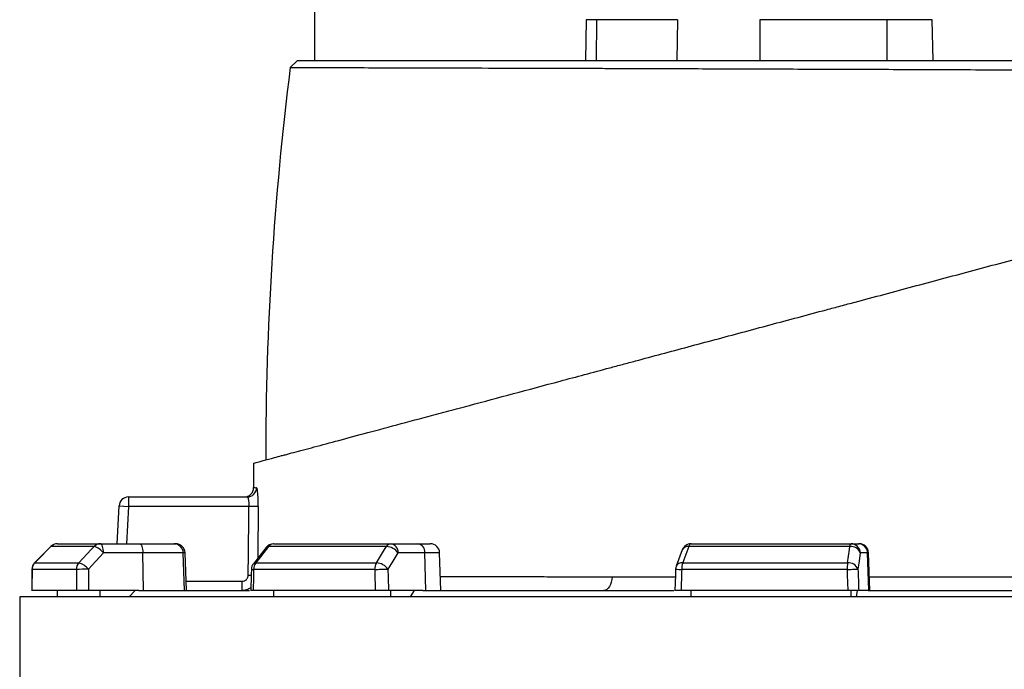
# Model space of a CAD drawing. Header units: millimetres. Extents: x 1936 to 15946, y 2394 to 14725.
# Tile 16 of 24: x 3711 to 5289, y 11699 to 12740. Entities that reach past the tile are written whole.
import ezdxf

# ---------------------------------------------------------------- set-up
doc = ezdxf.new("R2010")
doc.units = ezdxf.units.MM
doc.header["$LTSCALE"] = 5

msp = doc.modelspace()

# ---------------------------------------------------------------- linework, layer by layer
at = {"color": 7, "linetype": 'Continuous', "lineweight": 25}
for p, q in [((4183.6, 12774.9), (4183.6, 12674.9)), ((4618.7, 12740.1), (4617.5, 12674.9)), ((4635.5, 12740.1), (4634.7, 12674.9)), ((4765.2, 12740.1), (4635.5, 12740.1)), ((4765.2, 12740.1), (4764.3, 12674.9)), ((4897.2, 12740.1), (4897.2, 12674.9)), ((5100.5, 12740.1), (4897.2, 12740.1)), ((5100.5, 12740.1), (5100.5, 12674.9)), ((5174.7, 12674.9), (5173.5, 12740.1)), ((4144.6, 12663.4), (4156.1, 12674.9)), ((4144.6, 12663.4), (4144.6, 12663.4)), ((4086, 12029.1), (4086, 11989.9)), ((4086, 11989.9), (4086.1, 11989.9)), ((3867.2, 11899.9), (3870.3, 11960.7)), ((3870.3, 11960.7), (3885.3, 11959.9)), ((3885.3, 11974.9), (4075.7, 11974.9)), ((3885.3, 11974.9), (3885.3, 11959.9)), ((4078.4, 11959.9), (3885.3, 11959.9)), ((4093.3, 11959.8), (4078.4, 11959.9)), ((3771.6, 11899.9), (3840.3, 11899.9)), ((3840.3, 11899.9), (3903.4, 11899.9)), ((3903.4, 11899.9), (3958.5, 11899.9)), ((3958.5, 11899.9), (3961.1, 11899.9)), ((4118.1, 11899.9), (4305.8, 11899.9)), ((4305.8, 11899.9), (4349, 11899.9)), ((4349, 11899.9), (4369, 11899.9)), ((4786.9, 11899.9), (5043.3, 11899.9)), ((5043.3, 11899.9), (5055, 11899.9)), ((5055, 11899.9), (5056.3, 11899.9)), ((3761, 11895.5), (3735, 11869.2)), ((3830.3, 11895.5), (3761.2, 11895.5)), ((3908.6, 11885.4), (3845.5, 11885.4)), ((3909.3, 11824.9), (3908.6, 11885.4)), ((3973.3, 11885.4), (3908.6, 11885.4)), ((3975.4, 11824.9), (3973.3, 11885.4)), ((3978.2, 11824.9), (3976.1, 11885.4)), ((4106.3, 11894.2), (4085.6, 11868)), ((4298.9, 11895.5), (4110, 11895.5)), ((4360.5, 11885.4), (4317.3, 11885.4)), ((4362.1, 11824.9), (4360.5, 11885.4)), ((4386.1, 11824.9), (4384, 11885.4)), ((4772.8, 11890.2), (4763, 11863.9)), ((5041.4, 11895.5), (4783.3, 11895.5)), ((5069.8, 11885.4), (5058.1, 11885.4)), ((5071.8, 11824.9), (5069.8, 11885.4)), ((5073.4, 11824.9), (5071.3, 11885.4)), ((3735.2, 11869.3), (3806, 11869.3)), ((4089.3, 11869.3), (4282.8, 11869.3)), ((4773.5, 11869.3), (5037.8, 11869.3)), ((3801.9, 11858.7), (3730.9, 11858.7)), ((4279.9, 11858.7), (4086, 11858.7)), ((5037, 11858.7), (4772, 11858.7)), ((4067.2, 11839.9), (4067.2, 11824.9)), ((3802.3, 11824.9), (3730.7, 11824.9)), ((3771.6, 11814.9), (3771.6, 11824.9)), ((3901.8, 11824.9), (3821.5, 11824.9)), ((3840.3, 11814.9), (3840.3, 11824.9)), ((3886.5, 11814.9), (3895.9, 11824.9)), ((3901.8, 11824.9), (4079.3, 11824.9)), ((4280.8, 11824.9), (4085.2, 11824.9)), ((4118.1, 11814.9), (4118.1, 11824.9)), ((4357, 11824.9), (4302.1, 11824.9)), ((4305.8, 11814.9), (4305.8, 11824.9)), ((4337.4, 11814.9), (4343.8, 11824.9)), ((4357, 11824.9), (4759.2, 11824.9)), ((5038.1, 11824.9), (4770.9, 11824.9)), ((4786.9, 11814.9), (4786.9, 11824.9)), ((5043.3, 11814.9), (5043.3, 11824.9)), ((5051.9, 11814.9), (5053.6, 11824.9)), ((5070.5, 11824.9), (5055.6, 11824.9)), ((5070.5, 11824.9), (5571.7, 11824.9)), ((3711.1, 11814.9), (3711.1, 6514.9)), ((5321.1, 11814.9), (3711.1, 11814.9))]:
    msp.add_line(p, q, dxfattribs=at)
at = {"color": 8, "linetype": 'Continuous', "lineweight": 25}
for p, q in [((4635.5, 12740.1), (4618.7, 12740.1)), ((5173.5, 12740.1), (5100.5, 12740.1)), ((3885.3, 11959.9), (3882.2, 11899.9)), ((3761, 11895.5), (3761.2, 11895.5)), ((3976.1, 11885.4), (3973.3, 11885.4)), ((4384, 11885.4), (4360.5, 11885.4)), ((5071.3, 11885.4), (5069.8, 11885.4)), ((3735, 11869.3), (3735.2, 11869.3)), ((3730.6, 11858.8), (3730.9, 11858.7)), ((4077.3, 11849.8), (4082.2, 11849.7)), ((3977.7, 11839.9), (4067.2, 11839.9))]:
    msp.add_line(p, q, dxfattribs=at)
at = {"color": 7, "linetype": 'Continuous', "lineweight": 25, "flags": 128}
for points in [[(3845.5, 11885.4), (3845.3, 11888.3), (3845, 11891), (3844.5, 11893.5), (3843.9, 11895.7), (3843.1, 11897.5), (3842.3, 11898.8), (3841.3, 11899.6), (3840.3, 11899.9)], [(3903.4, 11899.9), (3904.4, 11899.6), (3905.4, 11898.8), (3906.2, 11897.5), (3907, 11895.7), (3907.6, 11893.5), (3908.1, 11891), (3908.4, 11888.3), (3908.6, 11885.4)], [(5041.4, 11895.5), (5041.6, 11896.5), (5041.8, 11897.4), (5042.1, 11898.1), (5042.3, 11898.8), (5042.5, 11899.3), (5042.8, 11899.6), (5043.1, 11899.8), (5043.3, 11899.9)], [(3761.2, 11895.5), (3740.2, 11874.3), (3735.2, 11869.3)], [(3806, 11869.3), (3825.7, 11890.5), (3830.3, 11895.5)], [(3845.5, 11885.4), (3833, 11872), (3821.1, 11859.2)], [(4110, 11895.5), (4093.3, 11874.3), (4089.3, 11869.3)], [(4282.8, 11869.3), (4295.8, 11890.5), (4298.9, 11895.5)], [(4317.3, 11885.4), (4309, 11872), (4301.1, 11859.2)], [(4783.3, 11895.5), (4775.4, 11874.3), (4773.5, 11869.3)], [(5037.8, 11869.3), (5040.7, 11890.5), (5041.4, 11895.5)], [(5058.1, 11885.4), (5056.2, 11872), (5054.4, 11859.2)], [(3730.6, 11858.8), (3730.6, 11850.2), (3730.4, 11824.3)], [(4082.4, 11859), (4082.2, 11850.4), (4081.6, 11824.5)], [(4279.9, 11858.7), (4282.4, 11858.8), (4285.1, 11858.9), (4287.9, 11859), (4290.9, 11859.1), (4293.8, 11859.1), (4296.6, 11859.2), (4299, 11859.2), (4301.1, 11859.2)], [(4762.1, 11859.2), (4761.8, 11850.6), (4760.9, 11824.7)], [(5037, 11858.7), (5039.9, 11858.8), (5042.8, 11858.9), (5045.7, 11859), (5048.2, 11859.1), (5050.5, 11859.1), (5052.3, 11859.2), (5053.7, 11859.2), (5054.4, 11859.2)], [(4660.3, 11847.1), (4659.8, 11842.6), (4659, 11838.4), (4657.7, 11834.6), (4656.1, 11831.3), (4654.2, 11828.5), (4652.1, 11826.5), (4649.8, 11825.3), (4647.4, 11824.9)]]:
    msp.add_lwpolyline(points, dxfattribs=at)
at = {"color": 7, "linetype": 'Continuous', "lineweight": 25}
for centre, radius, start, end in [((9105.3, 12037.5), 5000, 172.8084, 180.0364), ((4071, 11989.9), 15, 270.3356, 0.0696), ((4075.7, 11989.9), 15, 270.1076, 359.8487), ((3885.3, 11959.9), 15, 90, 177), ((3771.6, 11884.9), 15, 90, 135.2531), ((3771.6, 11885.3), 14.6, 90.0856, 135.6015), ((3840.4, 11886.2), 13.7, 90.3196, 137.1257), ((3958.4, 11885), 14.9, 1.5759, 89.6077), ((3961.1, 11884.9), 15, 2, 90), ((4118.1, 11884.9), 15, 90, 141.7354), ((4118.4, 11889.6), 10.3, 92.0057, 145.1448), ((4306.4, 11891.4), 8.52, 93.8855, 151.1824), ((4303.9, 11886.6), 13.5, 355.0821, 81.7652), ((4347.1, 11886.6), 13.5, 355.0821, 81.7652), ((4369, 11884.9), 15, 2, 90), ((4786.9, 11884.9), 15, 90, 159.4465), ((4788.6, 11894.9), 5.3, 108.9767, 173.2704), ((5043.2, 11885), 14.9, 1.5447, 89.5785), ((5054.9, 11885), 14.9, 1.5447, 89.5785), ((5056.3, 11884.9), 15, 2, 90), ((3822, 11866.7), 30, 38.6888, 73.9318), ((4297.9, 11871.9), 23.6, 34.9344, 87.5441), ((5043.2, 11879.5), 16.1, 21.4807, 96.2571), ((3745.6, 11858.7), 15, 135.2539, 179.637), ((3746, 11858.7), 15.1, 135.5932, 180.0808), ((3817.3, 11858.8), 15.5, 137.0857, 180.2687), ((3797.7, 11840.4), 30, 38.6968, 73.9156), ((4097.4, 11858.7), 15, 141.7362, 178.702), ((4103.6, 11859), 17.6, 144.1248, 180.8866), ((4299.7, 11859.1), 19.8, 148.826, 181.088), ((4281.8, 11845.7), 23.6, 34.9374, 87.527), ((4806.9, 11859.3), 34.9, 163.2735, 180.9463), ((5099.6, 11859.3), 62.6, 170.8308, 180.5735), ((5039.5, 11853.3), 16.1, 21.4781, 96.2386), ((3818.8, 11589), 270.2, 89.5133, 93.6001), ((4777.1, 11858.7), 15, 159.447, 178.1151)]:
    msp.add_arc(centre, radius, start, end, dxfattribs=at)
at = {"color": 8, "linetype": 'Continuous', "lineweight": 25}
for centre, radius, start, end in [((4109.4, 11891.3), 4.28, 82.127, 137.0045), ((4781.9, 11885.4), 10.2, 81.585, 152.4073), ((4088.7, 11865.1), 4.27, 82.1667, 136.9647), ((4772, 11859.2), 10.2, 81.6182, 152.3145), ((4085.7, 11874.7), 16, 258.1376, 271.0251), ((4776.6, 12051.7), 193.1, 265.6865, 268.6503)]:
    msp.add_arc(centre, radius, start, end, dxfattribs=at)
at = {"color": 7, "linetype": 'Continuous', "lineweight": 25}
for centre, major_axis, ratio, start_param, end_param in [((5432.2, 11470.1), (300.8, 49111.2), 0.03469, 1.563096, 1.563784), ((5432.2, 11470.1), (-592.3, 49111.2), 0.033097, 1.562485, 1.563173), ((5437.3, 11470.6), (-587.2, 49111.2), 0.03281, 1.562491, 1.56319), ((5402.4, 11470.1), (1112.8, 49111.2), 0.026971, 1.563495, 1.564183), ((5402.4, 11470.1), (-1325.9, 49111.2), 0.022626, 1.562273, 1.562961), ((5413.9, 11470.6), (-1314.4, 49111.2), 0.022431, 1.562283, 1.562982), ((5350.8, 11470.1), (1625.9, 49111.2), 0.012035, 1.563282, 1.56397), ((5350.8, 11470.1), (-1703.8, 49111.2), 0.00611, 1.562672, 1.56336), ((5365.6, 11470.6), (-1689, 49111.2), 0.006057, 1.562675, 1.563374)]:
    msp.add_ellipse(centre, major_axis=major_axis, ratio=ratio, start_param=start_param, end_param=end_param, dxfattribs=at)
for points, knots in [([(4156.1, 12674.9), (4156.2, 12674.9), (4156.3, 12674.9), (4156.6, 12674.9), (4156.9, 12674.9), (4157.3, 12674.9), (4157.7, 12674.9), (4158.1, 12674.9), (4158.6, 12674.9), (4159.1, 12674.9), (4159.7, 12674.9), (4160.3, 12674.9), (4161, 12674.9), (4161.7, 12674.9), (4162.5, 12674.9), (4163.3, 12674.9), (4164.2, 12674.9), (4165.1, 12674.9), (4166, 12674.9), (4167, 12674.9), (4168, 12674.9), (4169.1, 12674.9), (4170.3, 12674.9), (4171.4, 12674.9), (4172.7, 12674.9), (4173.9, 12674.9), (4175.2, 12674.9), (4176.6, 12674.9), (4178, 12674.9), (4179.4, 12674.9), (4180.9, 12674.9), (4182.5, 12674.9), (4184.1, 12674.9), (4185.7, 12674.9), (4187.4, 12674.9), (4189.1, 12674.9), (4192.9, 12674.9), (4199, 12674.9), (4208, 12674.9), (4218, 12674.9), (4232.3, 12674.9), (4252.3, 12674.9), (4288.5, 12674.9), (4341.4, 12674.9), (4416.3, 12674.9), (4501.6, 12674.9), (4580.6, 12674.9), (4647.8, 12674.9), (4700.1, 12674.9), (4754.2, 12674.9), (4809.8, 12674.9), (4866.6, 12674.9), (4924.6, 12674.9), (4983.7, 12674.9), (5043.8, 12674.9), (5104.6, 12674.9), (5165.9, 12674.9), (5227.6, 12674.9), (5279.3, 12674.9), (5320.6, 12674.9), (5351.5, 12674.9), (5382.4, 12674.9), (5407.6, 12674.9), (5427.1, 12674.9), (5440.9, 12674.9), (5454.7, 12674.9), (5468.4, 12674.9), (5482.2, 12674.9), (5495.9, 12674.9), (5509.5, 12674.9), (5523.2, 12674.9), (5532.2, 12674.9), (5536.8, 12674.9)], [0, 0, 0, 0, 0.003572, 0.007142, 0.010709, 0.014275, 0.017839, 0.021401, 0.024962, 0.028521, 0.032079, 0.035636, 0.039193, 0.042748, 0.046303, 0.049858, 0.053412, 0.056966, 0.06052, 0.064075, 0.067629, 0.071185, 0.07474, 0.078297, 0.081855, 0.085413, 0.088973, 0.092534, 0.096097, 0.099662, 0.103228, 0.106796, 0.110367, 0.113939, 0.117515, 0.121092, 0.124673, 0.140283, 0.155884, 0.171487, 0.187107, 0.218476, 0.249841, 0.312138, 0.374594, 0.436978, 0.49955, 0.530806, 0.562088, 0.593462, 0.624833, 0.655948, 0.687107, 0.718341, 0.749584, 0.780883, 0.812104, 0.843332, 0.874654, 0.890267, 0.90586, 0.921444, 0.937029, 0.944046, 0.951055, 0.958058, 0.965056, 0.97205, 0.97904, 0.986028, 0.993014, 1, 1, 1, 1]), ([(4144.6, 12663.4), (4145.2, 12663.4), (4146.4, 12663.4), (4149.9, 12663.4), (4152.3, 12663.4), (4161.1, 12663.4), (4169.3, 12663.4), (4185.1, 12663.3), (4190.9, 12663.3), (4200.6, 12663.3), (4203.9, 12663.3), (4211, 12663.3), (4214.6, 12663.3), (4233.5, 12663.2), (4250.8, 12663.2), (4289.3, 12663.1), (4310.6, 12663), (4345.7, 12662.9), (4357.9, 12662.9), (4383.3, 12662.8), (4396.4, 12662.8), (4437, 12662.7), (4465.6, 12662.6), (4526, 12662.4), (4557.7, 12662.3), (4607.6, 12662.2), (4624.6, 12662.1), (4650.7, 12662.1), (4659.5, 12662), (4677.2, 12662), (4686.1, 12661.9), (4730.8, 12661.8), (4767.6, 12661.7), (4842.9, 12661.4), (4881.5, 12661.3), (4940.7, 12661.1), (4960.7, 12661), (4991, 12660.9), (5001.1, 12660.9), (5021.5, 12660.8), (5031.7, 12660.8), (5082.7, 12660.6), (5123.7, 12660.4), (5206.2, 12660.1), (5247.7, 12659.9), (5310.2, 12659.7), (5331.1, 12659.6), (5362.5, 12659.5), (5373, 12659.4), (5394, 12659.3), (5404.5, 12659.3), (5435.9, 12659.1), (5456.8, 12659), (5498.5, 12658.8), (5519.2, 12658.7), (5539.9, 12658.6)], [0, 0, 0, 0, 0.03125, 0.03125, 0.0625, 0.0625, 0.125, 0.125, 0.15625, 0.15625, 0.171875, 0.171875, 0.1875, 0.1875, 0.25, 0.25, 0.3125, 0.3125, 0.34375, 0.34375, 0.375, 0.375, 0.4375, 0.4375, 0.5, 0.5, 0.53125, 0.53125, 0.546875, 0.546875, 0.5625, 0.5625, 0.625, 0.625, 0.6875, 0.6875, 0.71875, 0.71875, 0.734375, 0.734375, 0.75, 0.75, 0.8125, 0.8125, 0.875, 0.875, 0.90625, 0.90625, 0.921875, 0.921875, 0.9375, 0.9375, 0.96875, 0.96875, 1, 1, 1, 1]), ([(4086, 12029.1), (4086, 12029.1), (4087.2, 12029.5), (4092.4, 12030.8), (4096.3, 12031.9), (4106.4, 12034.6), (4112.6, 12036.2), (4123.1, 12039.1), (4126.9, 12040.1), (4132.8, 12041.7), (4134.8, 12042.2), (4139, 12043.3), (4145.5, 12045.1), (4152.7, 12047), (4160.4, 12049.1), (4163.1, 12049.8), (4168.6, 12051.2), (4171.4, 12052), (4185.7, 12055.8), (4198.4, 12059.2), (4239.7, 12070.3), (4271.8, 12078.9), (4326.8, 12093.7), (4346.3, 12098.9), (4372.2, 12105.8), (4377.5, 12107.2), (4388.1, 12110.1), (4393.5, 12111.5), (4409.8, 12115.9), (4420.8, 12118.8), (4477.2, 12133.9), (4525.6, 12146.9), (4602.9, 12167.6), (4629.4, 12174.7), (4663.5, 12183.9), (4670.3, 12185.7), (4684.1, 12189.4), (4691, 12191.2), (4711.8, 12196.8), (4725.7, 12200.5), (4767.9, 12211.9), (4796.5, 12219.5), (4854.3, 12235), (4883.7, 12242.9), (4943.2, 12258.8), (4973.3, 12266.9), (5011.5, 12277.1), (5019.2, 12279.2), (5034.5, 12283.3), (5042.2, 12285.3), (5065.3, 12291.5), (5080.6, 12295.6), (5126.8, 12308), (5157.6, 12316.3), (5219.3, 12332.8), (5250.2, 12341.1), (5312.2, 12357.7), (5343.2, 12366), (5389.8, 12378.5), (5405.3, 12382.6), (5436.4, 12391), (5452, 12395.1), (5529.4, 12415.9), (5589.9, 12432.1), (5678.8, 12455.9), (5708.1, 12463.8), (5766, 12479.3), (5794.6, 12486.9), (5829.9, 12496.4), (5836.9, 12498.3), (5851, 12502), (5858, 12503.9), (5878.8, 12509.5), (5892.5, 12513.2), (5933, 12524), (5959.3, 12531.1), (6010.5, 12544.8), (6035.4, 12551.5), (6083.8, 12564.4), (6107.2, 12570.7), (6141.3, 12579.8), (6152.5, 12582.8), (6169, 12587.3), (6174.4, 12588.7), (6185.2, 12591.6), (6190.6, 12593), (6217, 12600.1), (6237, 12605.5), (6256, 12610.6)], [0, 0, 0, 0, 0.03125, 0.03125, 0.0625, 0.0625, 0.09375, 0.09375, 0.109375, 0.109375, 0.117188, 0.117188, 0.125, 0.140625, 0.140625, 0.148438, 0.148438, 0.15625, 0.15625, 0.1875, 0.1875, 0.25, 0.25, 0.28125, 0.28125, 0.289063, 0.289063, 0.296875, 0.296875, 0.3125, 0.3125, 0.375, 0.375, 0.40625, 0.40625, 0.414063, 0.414063, 0.421875, 0.421875, 0.4375, 0.4375, 0.46875, 0.46875, 0.5, 0.5, 0.53125, 0.53125, 0.539063, 0.539063, 0.546875, 0.546875, 0.5625, 0.5625, 0.59375, 0.59375, 0.625, 0.625, 0.65625, 0.65625, 0.671875, 0.671875, 0.6875, 0.6875, 0.75, 0.75, 0.78125, 0.78125, 0.8125, 0.8125, 0.820312, 0.820312, 0.828125, 0.828125, 0.84375, 0.84375, 0.875, 0.875, 0.90625, 0.90625, 0.9375, 0.9375, 0.953125, 0.953125, 0.960937, 0.960937, 0.96875, 0.96875, 1, 1, 1, 1]), ([(4093.3, 11959.8), (4093.4, 11961.8), (4093.3, 11963.7), (4093.3, 11967.6), (4093.2, 11969.5), (4093.2, 11972.2), (4093.1, 11973), (4093, 11974.8), (4093, 11975.6), (4092.8, 11978.1), (4092.7, 11979.6), (4092.5, 11982.4), (4092.3, 11983.6), (4092, 11985.8), (4091.8, 11986.8), (4091.6, 11987.9), (4091.5, 11988.2), (4091.3, 11988.8), (4091.2, 11989.1), (4091, 11989.6), (4090.8, 11989.8), (4090.6, 11989.8)], [0, 0, 0, 0, 0.125, 0.125, 0.25, 0.25, 0.3125, 0.3125, 0.375, 0.375, 0.5, 0.5, 0.625, 0.625, 0.75, 0.75, 0.8125, 0.8125, 0.875, 0.875, 1, 1, 1, 1]), ([(4075.7, 11974.9), (4075.9, 11974.9), (4076, 11974.8), (4076.4, 11974.4), (4076.6, 11974.1), (4076.9, 11973.4), (4077.1, 11973), (4077.4, 11971.9), (4077.5, 11971.2), (4077.8, 11969.9), (4077.9, 11969.1), (4078.1, 11967.5), (4078.2, 11966.6), (4078.4, 11963.9), (4078.5, 11961.9), (4078.4, 11959.9)], [0, 0, 0, 0, 0.125, 0.125, 0.25, 0.25, 0.375, 0.375, 0.5, 0.5, 0.625, 0.625, 0.75, 0.75, 1, 1, 1, 1]), ([(4067.2, 11839.9), (4068.6, 11839.9), (4069.9, 11840.2), (4072.3, 11841.1), (4073.4, 11841.9), (4074.8, 11843.2), (4075.2, 11843.7), (4075.9, 11844.8), (4076.2, 11845.4), (4076.7, 11846.6), (4076.9, 11847.2), (4077.2, 11848.5), (4077.3, 11849.1), (4077.3, 11849.8)], [0, 0, 0, 0, 0.25, 0.25, 0.5, 0.5, 0.625, 0.625, 0.75, 0.75, 0.875, 0.875, 1, 1, 1, 1]), ([(3821.5, 11824.9), (3820.6, 11824.9), (3819.6, 11824.9), (3817.7, 11824.9), (3816.7, 11824.9), (3814.7, 11824.9), (3813.8, 11824.9), (3811.8, 11824.9), (3810.9, 11824.9), (3809.1, 11824.9), (3808.3, 11824.9), (3806.7, 11824.9), (3806, 11824.9), (3804.6, 11824.9), (3804, 11824.9), (3803, 11824.9), (3802.6, 11824.9), (3802.3, 11824.9)], [0, 0, 0, 0, 0.125, 0.125, 0.25, 0.25, 0.375, 0.375, 0.5, 0.5, 0.625, 0.625, 0.75, 0.75, 0.875, 0.875, 1, 1, 1, 1]), ([(4081.7, 11829.9), (4081.3, 11829.4), (4078.7, 11827.1), (4073.5, 11825.4), (4069, 11825), (4067.2, 11824.9)], [0, 0, 0, 0, 0.123401, 0.6603638, 1, 1, 1, 1]), ([(4085.2, 11824.9), (4084.3, 11824.9), (4082.4, 11824.9), (4081.4, 11824.9), (4081.7, 11824.9), (4081.7, 11824.9)], [0, 0, 0, 0, 0.478502, 0.957008, 1, 1, 1, 1]), ([(4302.1, 11824.9), (4301.4, 11824.9), (4300.7, 11824.9), (4299.2, 11824.9), (4298.3, 11824.9), (4296.6, 11824.9), (4295.7, 11824.9), (4293.8, 11824.9), (4292.8, 11824.9), (4290.8, 11824.9), (4289.9, 11824.9), (4287.9, 11824.9), (4286.9, 11824.9), (4285, 11824.9), (4284.1, 11824.9), (4282.4, 11824.9), (4281.6, 11824.9), (4280.8, 11824.9)], [0, 0, 0, 0, 0.125, 0.125, 0.25, 0.25, 0.375, 0.375, 0.5, 0.5, 0.625, 0.625, 0.75, 0.75, 0.875, 0.875, 1, 1, 1, 1]), ([(4770.9, 11824.9), (4769.4, 11824.9), (4766.3, 11824.9), (4763, 11824.9), (4761.1, 11824.9), (4761.1, 11824.9), (4761.1, 11824.9)], [0, 0, 0, 0, 0.274616, 0.5492347, 0.8237776, 1, 1, 1, 1]), ([(5055.6, 11824.9), (5055.5, 11824.9), (5055.2, 11824.9), (5054.5, 11824.9), (5054, 11824.9), (5053, 11824.9), (5052.4, 11824.9), (5051, 11824.9), (5050.2, 11824.9), (5048.6, 11824.9), (5047.8, 11824.9), (5045.9, 11824.9), (5045, 11824.9), (5043.1, 11824.9), (5042.1, 11824.9), (5040.1, 11824.9), (5039.1, 11824.9), (5038.1, 11824.9)], [0, 0, 0, 0, 0.125, 0.125, 0.25, 0.25, 0.375, 0.375, 0.5, 0.5, 0.625, 0.625, 0.75, 0.75, 0.875, 0.875, 1, 1, 1, 1])]:
    msp.add_open_spline(points, degree=3, knots=knots, dxfattribs=at)
at = {"color": 8, "linetype": 'Continuous', "lineweight": 25}
for points, knots in [([(4086.1, 11989.9), (4086.2, 11989.9), (4086.6, 11989.9), (4089.3, 11989.9), (4090.6, 11989.8)], [0, 0, 0, 0, 0.478473, 1, 1, 1, 1]), ([(4093.3, 11959.8), (4093.3, 11949.8), (4093, 11922.1), (4092.7, 11894.4), (4092.5, 11876.7)], [0, 0, 0, 0, 0.36103, 1, 1, 1, 1]), ([(4385.3, 11847.6), (4400.8, 11847.6), (4434, 11847.5), (4489.6, 11847.3), (4541.9, 11847.2), (4598.5, 11847.1), (4635.7, 11847.1), (4660.3, 11847.1)], [0, 0, 0, 0, 0.19272, 0.413782, 0.63408, 0.75726, 1, 1, 1, 1]), ([(4660.3, 11847.1), (4676.1, 11847.1), (4707.5, 11847), (4741.5, 11847), (4759.9, 11847), (4761.7, 11847)], [0, 0, 0, 0, 0.474137, 0.948275, 1, 1, 1, 1]), ([(5072.6, 11847), (5073.2, 11847), (5091, 11847), (5126.4, 11847), (5178.9, 11847), (5231.7, 11847), (5285.2, 11847), (5339.2, 11847), (5393.6, 11847), (5448.1, 11847), (5501.8, 11847), (5542.3, 11847), (5564.5, 11847), (5569.5, 11847)], [0, 0, 0, 0, 0.003688, 0.109272, 0.214857, 0.321178, 0.4275, 0.536145, 0.64479, 0.754236, 0.863682, 0.969096, 1, 1, 1, 1])]:
    msp.add_open_spline(points, degree=3, knots=knots, dxfattribs=at)
at = {"color": 7, "linetype": 'Continuous', "lineweight": 25}
msp.add_open_spline([(4077.3, 11849.8), (4077.7, 11886.5), (4078.1, 11923.2), (4078.4, 11959.9)], degree=3, dxfattribs=at)

doc.saveas('drawing.dxf')
